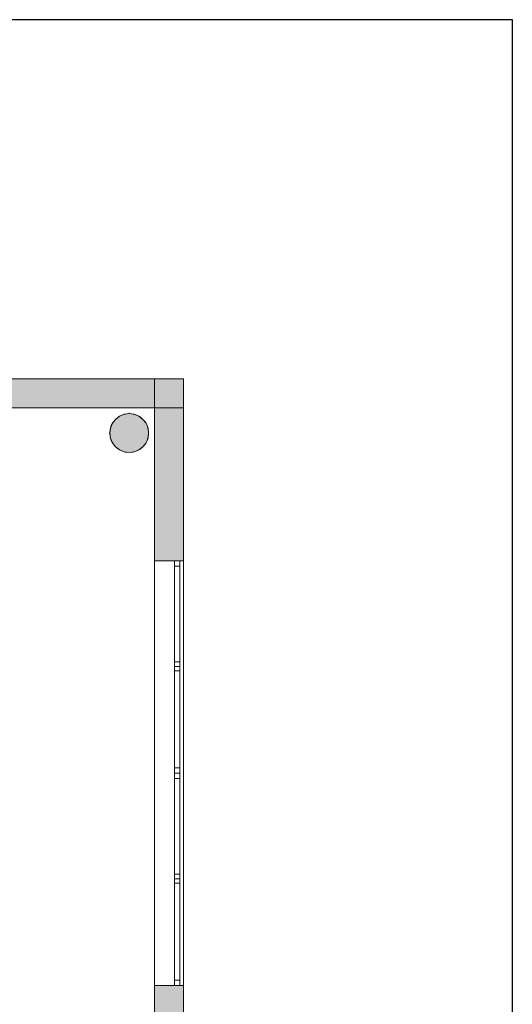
# Model space of a CAD drawing. Header units: inches. Extents: x 15 to 546804, y -66 to 267312.
# Tile 199 of 256: x 541353 to 546804, y 21199 to 32098. Entities that reach past the tile are written whole.
import ezdxf

# ---------------------------------------------------------------- set-up
doc = ezdxf.new("R2010")
doc.units = ezdxf.units.IN
doc.header["$MEASUREMENT"] = 0
doc.layers.add('Zone-1', color=4, linetype='Continuous')

msp = doc.modelspace()

# ---------------------------------------------------------------- hatches: boundary and pattern name
at = {"lineweight": 20}
h = msp.add_hatch(color=7, dxfattribs=at)
h.dxf.hatch_style = 1
h.paths.add_polyline_path([(542778, 27519, 1), (542347, 27519, 1)])
at = {"layer": 'Zone-1', "lineweight": 20}
h = msp.add_hatch(color=7, dxfattribs=at)
h.dxf.hatch_style = 1
h.paths.add_polyline_path([(542843, 28122), (541216, 28122), (541216, 27802), (542843, 27802)])
h.paths.add_polyline_path([(537616, 28122), (536116, 28122), (536116, 27802), (537616, 27802)])
h.paths.add_polyline_path([(534416, 28122), (532916, 28122), (532916, 27802), (534416, 27802)])
h.paths.add_polyline_path([(529316, 28122), (527565, 28122), (527565, 27802), (529316, 27802)])
h = msp.add_hatch(color=7, dxfattribs=at)
h.dxf.hatch_style = 1
h.paths.add_polyline_path([(543165, 21407), (542843, 21407), (542843, 18862), (543165, 18862)])
h.paths.add_polyline_path([(543165, 27802), (542843, 27802), (542843, 26107), (543165, 26107)])
h.paths.add_polyline_path([(543165, 28122), (542843, 28122), (542843, 27802), (543165, 27802)])

# ---------------------------------------------------------------- linework, layer by layer
for p, q in [((546804, 32098), (522570, 32098)), ((546804, -66), (546804, 32098))]:
    msp.add_line(p, q)
at = {"color": 7, "lineweight": 20}
for p, q in [((527565, 28122), (543165, 28122)), ((527565, 28122, 300), (543165, 28122, 300)), ((527565, 28122, 7500), (543165, 28122, 7500)), ((527565, 28122, 3000), (543165, 28122, 3000)), ((527565, 28122, 7500), (543165, 28122, 7500)), ((527565, 28122), (543165, 28122)), ((542843, 28122, 7500), (542843, 13402, 7500)), ((542843, 28122, 3000), (542843, 28122, 7500)), ((542843, 28122, 3000), (542843, 13402, 3000)), ((543165, 28122, 7500), (542843, 28122, 7500)), ((543165, 28122, 3000), (542843, 28122, 3000)), ((543165, 28122), (543165, 13722)), ((543165, 28122), (543165, 28122, 300)), ((543165, 28122, 300), (543165, 13722, 300)), ((543165, 28122, 7500), (543165, 13722, 7500)), ((543165, 28122, 3000), (543165, 28122, 7500)), ((543165, 28122, 3000), (543165, 27802, 3000)), ((543165, 28122, 7500), (543165, 27802, 7500)), ((543165, 28122, 3000), (543165, 28122, 7500)), ((543165, 28122, 3000), (543165, 13402, 3000)), ((543165, 28122, 7500), (543165, 13402, 7500)), ((543165, 28122), (543165, 13722)), ((527565, 27802, 3000), (543165, 27802, 3000)), ((527565, 27802, 7500), (543165, 27802, 7500)), ((527883, 27802, 3800), (542843, 27802, 3800)), ((527883, 27802, 3000), (542843, 27802, 3000)), ((542843, 27802, 3800), (542843, 13402, 3800)), ((542843, 27802, 3000), (542843, 27802, 3800)), ((542843, 27802, 3000), (542843, 13402, 3000)), ((543165, 27802, 3000), (543165, 27802, 7500)), ((542457, 27708, 0), (542457, 27708, 7000)), ((542509, 27730, 0), (542509, 27730, 7000)), ((542565, 27745, 0), (542565, 27737, 0)), ((542565, 27737, 0), (542565, 27737, 7000)), ((542621, 27730, 0), (542621, 27730, 7000)), ((542673, 27708, 0), (542673, 27708, 7000)), ((542357, 27578, 0), (542357, 27578, 7000)), ((542379, 27630, 0), (542379, 27630, 7000)), ((542413, 27674, 0), (542413, 27674, 7000)), ((542717, 27674, 0), (542717, 27674, 7000)), ((542752, 27630, 0), (542752, 27630, 7000)), ((542773, 27578, 0), (542773, 27578, 7000)), ((542342, 27522, 0), (542350, 27522, 0)), ((542350, 27522, 0), (542350, 27522, 7000)), ((542780, 27522, 0), (542780, 27522, 7000)), ((542357, 27466, 0), (542357, 27466, 7000)), ((542379, 27414, 0), (542379, 27414, 7000)), ((542413, 27370, 0), (542413, 27370, 7000)), ((542717, 27370, 0), (542717, 27370, 7000)), ((542752, 27414, 0), (542752, 27414, 7000)), ((542773, 27466, 0), (542773, 27466, 7000)), ((542457, 27335, 0), (542457, 27335, 7000)), ((542509, 27314, 0), (542509, 27314, 7000)), ((542565, 27306, 0), (542565, 27306, 7000)), ((542621, 27314, 0), (542621, 27314, 7000)), ((542673, 27335, 0), (542673, 27335, 7000)), ((542843, 21407, 4476), (542843, 26107, 4476)), ((542843, 26107, 4476), (542843, 26107, 6076)), ((542843, 26107, 6076), (542843, 21407, 6076)), ((543165, 26107, 4476), (542843, 26107, 4476)), ((543165, 26107, 6076), (542843, 26107, 6076)), ((543065, 21407, 4476), (543065, 26107, 4476)), ((543065, 26107, 4476), (543065, 26107, 6076)), ((543065, 26107, 6076), (543065, 21407, 6076)), ((543165, 26107, 4476), (543065, 26107, 4476)), ((543165, 26107, 6076), (543065, 26107, 6076)), ((543065, 26107, 4476), (543065, 23757, 4476)), ((543125, 26107, 4476), (543065, 26107, 4476)), ((543125, 26107, 6076), (543065, 26107, 6076)), ((543065, 23757, 6076), (543065, 26107, 6076)), ((543065, 26107, 6076), (543065, 26107, 4476)), ((543125, 26107, 4476), (543125, 23757, 4476)), ((543125, 23757, 6076), (543125, 26107, 6076)), ((543125, 26107, 6076), (543125, 26107, 4476)), ((543165, 21407, 4476), (543165, 26107, 4476)), ((543165, 26107, 6076), (543165, 21407, 6076)), ((543165, 26107, 4476), (543165, 26107, 6076)), ((543165, 21407, 4476), (543165, 26107, 4476)), ((543165, 26107, 6076), (543165, 21407, 6076)), ((543165, 26107, 4476), (543165, 26107, 6076)), ((543125, 26047, 4536), (543065, 26047, 4536)), ((543065, 23817, 4536), (543065, 26047, 4536)), ((543125, 26047, 6016), (543065, 26047, 6016)), ((543065, 26047, 4536), (543065, 26047, 6016)), ((543065, 26047, 6016), (543065, 23817, 6016)), ((543125, 23817, 4536), (543125, 26047, 4536)), ((543125, 26047, 4536), (543125, 26047, 6016)), ((543125, 26047, 6016), (543125, 23817, 6016)), ((543125, 24989, 12033), (543065, 24989, 12033)), ((543065, 24989, 12033), (543065, 24939, 12033)), ((543125, 24989, 10553), (543065, 24989, 10553)), ((543065, 24989, 10553), (543065, 24989, 12033)), ((543065, 24939, 10553), (543065, 24989, 10553)), ((543125, 24989, 12033), (543125, 24939, 12033)), ((543125, 24989, 10553), (543125, 24989, 12033)), ((543125, 24939, 10553), (543125, 24989, 10553)), ((543125, 24939, 6016), (543065, 24939, 6016)), ((543065, 24939, 6016), (543065, 24889, 6016)), ((543125, 24939, 4536), (543065, 24939, 4536)), ((543065, 24939, 4536), (543065, 24939, 6016)), ((543065, 24889, 4536), (543065, 24939, 4536)), ((543125, 24939, 12033), (543065, 24939, 12033)), ((543125, 24939, 10553), (543065, 24939, 10553)), ((543065, 24939, 12033), (543065, 24939, 10553)), ((543125, 24889, 6016), (543065, 24889, 6016)), ((543125, 24889, 4536), (543065, 24889, 4536)), ((543065, 24889, 6016), (543065, 24889, 4536)), ((543125, 24939, 6016), (543125, 24889, 6016)), ((543125, 24939, 4536), (543125, 24939, 6016)), ((543125, 24889, 4536), (543125, 24939, 4536)), ((543125, 24939, 12033), (543125, 24939, 10553)), ((543125, 24889, 6016), (543125, 24889, 4536)), ((543065, 23817, 6016), (543065, 23817, 4536)), ((543125, 23817, 4536), (543065, 23817, 4536)), ((543125, 23817, 6016), (543065, 23817, 6016)), ((543065, 23782, 6016), (543065, 23732, 6016)), ((543065, 23782, 4536), (543065, 23782, 6016)), ((543065, 23732, 4536), (543065, 23782, 4536)), ((543125, 23817, 6016), (543125, 23817, 4536)), ((543125, 23782, 6016), (543125, 23732, 6016)), ((543125, 23782, 4536), (543125, 23782, 6016)), ((543125, 23732, 4536), (543125, 23782, 4536)), ((543125, 23757, 4476), (543065, 23757, 4476)), ((543125, 23757, 6076), (543065, 23757, 6076)), ((543065, 23757, 4476), (543065, 23757, 6076)), ((543065, 23757, 4476), (543065, 21407, 4476)), ((543125, 23757, 4476), (543065, 23757, 4476)), ((543125, 23757, 6076), (543065, 23757, 6076)), ((543065, 21407, 6076), (543065, 23757, 6076)), ((543065, 23757, 6076), (543065, 23757, 4476)), ((543065, 23732, 6016), (543065, 23732, 4536)), ((543125, 23697, 4536), (543065, 23697, 4536)), ((543065, 21467, 4536), (543065, 23697, 4536)), ((543125, 23697, 6016), (543065, 23697, 6016)), ((543065, 23697, 4536), (543065, 23697, 6016)), ((543065, 23697, 6016), (543065, 21467, 6016)), ((543125, 23757, 4476), (543125, 23757, 6076)), ((543125, 23757, 4476), (543125, 21407, 4476)), ((543125, 21407, 6076), (543125, 23757, 6076)), ((543125, 23757, 6076), (543125, 23757, 4476)), ((543125, 23732, 6016), (543125, 23732, 4536)), ((543125, 21467, 4536), (543125, 23697, 4536)), ((543125, 23697, 4536), (543125, 23697, 6016)), ((543125, 23697, 6016), (543125, 21467, 6016)), ((543065, 22625, 6016), (543065, 22575, 6016)), ((543065, 22625, 4536), (543065, 22625, 6016)), ((543065, 22575, 4536), (543065, 22625, 4536)), ((543125, 22589, 10553), (543065, 22589, 10553)), ((543125, 22589, 9073), (543065, 22589, 9073)), ((543125, 22589, 6016), (543065, 22589, 6016)), ((543065, 22589, 6016), (543065, 22539, 6016)), ((543125, 22589, 4536), (543065, 22589, 4536)), ((543065, 22589, 4536), (543065, 22589, 6016)), ((543065, 22539, 4536), (543065, 22589, 4536)), ((543065, 22575, 6016), (543065, 22575, 4536)), ((543125, 22625, 6016), (543125, 22575, 6016)), ((543125, 22625, 4536), (543125, 22625, 6016)), ((543125, 22575, 4536), (543125, 22625, 4536)), ((543125, 22589, 6016), (543125, 22539, 6016)), ((543125, 22589, 4536), (543125, 22589, 6016)), ((543125, 22539, 4536), (543125, 22589, 4536)), ((543125, 22575, 6016), (543125, 22575, 4536)), ((543125, 22539, 6016), (543065, 22539, 6016)), ((543125, 22539, 4536), (543065, 22539, 4536)), ((543065, 22539, 6016), (543065, 22539, 4536)), ((543125, 22539, 6016), (543125, 22539, 4536)), ((542843, 21407, 6076), (542843, 21407, 4476)), ((543165, 21407, 4476), (542843, 21407, 4476)), ((543165, 21407, 6076), (542843, 21407, 6076)), ((543065, 21467, 6016), (543065, 21467, 4536)), ((543125, 21467, 4536), (543065, 21467, 4536)), ((543125, 21467, 6016), (543065, 21467, 6016)), ((543065, 21432, 4536), (543065, 21432, 6016)), ((543065, 21407, 6076), (543065, 21407, 4476)), ((543165, 21407, 4476), (543065, 21407, 4476)), ((543165, 21407, 6076), (543065, 21407, 6076)), ((543125, 21407, 4476), (543065, 21407, 4476)), ((543125, 21407, 6076), (543065, 21407, 6076)), ((543065, 21407, 4476), (543065, 21407, 6076)), ((543125, 21467, 6016), (543125, 21467, 4536)), ((543125, 21432, 4536), (543125, 21432, 6016)), ((543125, 21407, 4476), (543125, 21407, 6076)), ((543165, 21407, 6076), (543165, 21407, 4476)), ((543165, 21407, 6076), (543165, 21407, 4476))]:
    msp.add_line(p, q, dxfattribs=at)
for centre in [(542565, 27522, 7000), (542565, 27522, 0)]:
    msp.add_circle(centre, 215, dxfattribs=at)
for points, invisible_edges in [([(527565, 28122, 300), (543165, 28122), (527565, 28122)], 1), ([(543165, 28122), (527565, 28122, 300), (543165, 28122, 300)], 1), ([(527565, 28122, 3000), (529316, 28122, 4441), (543165, 28122, 3000)], 3), ([(543165, 28122, 7500), (541216, 28122, 6041), (527565, 28122, 7500)], 3), ([(543165, 28122, 3000), (527565, 27802, 3000), (527565, 28122, 3000)], 1), ([(527565, 27802, 3000), (543165, 28122, 3000), (543165, 27802, 3000)], 1), ([(543165, 27802, 7500), (527565, 28122, 7500), (527565, 27802, 7500)], 1), ([(527565, 28122, 7500), (543165, 27802, 7500), (543165, 28122, 7500)], 1), ([(543165, 28122, 3000), (541216, 28122, 4441), (543165, 28122, 7500)], 3), ([(543165, 28122, 7500), (541216, 28122, 4441), (541216, 28122, 6041)], 13), ([(542843, 14162, 6076), (542843, 13402, 7500), (542843, 28122, 7500)], 13), ([(542843, 14162, 6076), (542843, 28122, 7500), (542843, 18862, 6076)], 3), ([(542843, 21407, 6076), (542843, 28122, 7500), (542843, 26107, 6076)], 3), ([(542843, 26107, 6076), (542843, 28122, 7500), (542843, 26107, 4476)], 3), ([(542843, 13402, 3000), (542843, 14162, 4476), (542843, 28122, 3000)], 3), ([(542843, 28122, 3000), (542843, 14162, 4476), (542843, 18862, 4476)], 13), ([(542843, 28122, 3000), (542843, 21407, 4476), (542843, 26107, 4476)], 13), ([(542843, 28122, 3000), (542843, 26107, 4476), (542843, 28122, 7500)], 3), ([(543165, 13402, 7500), (542843, 28122, 7500), (542843, 13402, 7500)], 1), ([(542843, 28122, 7500), (543165, 13402, 7500), (543165, 28122, 7500)], 1), ([(543165, 28122, 3000), (542843, 13402, 3000), (542843, 28122, 3000)], 1), ([(542843, 13402, 3000), (543165, 28122, 3000), (543165, 13402, 3000)], 1), ([(542843, 28122, 7500), (543165, 28122, 3000), (542843, 28122, 3000)], 1), ([(543165, 28122, 3000), (542843, 28122, 7500), (543165, 28122, 7500)], 1), ([(543165, 28122), (543165, 13722, 300), (543165, 13722)], 1), ([(543165, 13722, 300), (543165, 28122), (543165, 28122, 300)], 1), ([(543165, 14162, 4476), (543165, 13402, 3000), (543165, 28122, 3000)], 13), ([(543165, 14162, 4476), (543165, 28122, 3000), (543165, 18862, 4476)], 3), ([(543165, 21407, 4476), (543165, 28122, 3000), (543165, 26107, 4476)], 3), ([(543165, 26107, 4476), (543165, 28122, 3000), (543165, 26107, 6076)], 3), ([(543165, 13402, 7500), (543165, 14162, 6076), (543165, 28122, 7500)], 3), ([(543165, 28122, 7500), (543165, 14162, 6076), (543165, 18862, 6076)], 13), ([(543165, 28122, 7500), (543165, 21407, 6076), (543165, 26107, 6076)], 13), ([(543165, 28122, 7500), (543165, 26107, 6076), (543165, 28122, 3000)], 3), ([(543165, 28122, 3000), (543165, 27802, 7500), (543165, 27802, 3000)], 1), ([(543165, 27802, 7500), (543165, 28122, 3000), (543165, 28122, 7500)], 1), ([(543165, 27802, 3000), (541216, 27802, 4441), (527565, 27802, 3000)], 3), ([(527565, 27802, 7500), (529316, 27802, 6041), (543165, 27802, 7500)], 3), ([(527883, 27802, 3000), (542843, 27802, 3800), (542843, 27802, 3000)], 1), ([(542843, 27802, 3800), (527883, 27802, 3000), (527883, 27802, 3800)], 1), ([(528183, 27802, -2410), (534707, 26922, -2410), (543143, 27802, -2410)], 3), ([(532916, 27802, 6041), (543165, 27802, 7500), (529316, 27802, 6041)], 3), ([(536116, 27802, 6041), (543165, 27802, 7500), (534416, 27802, 6041)], 3), ([(541216, 27802, 6041), (543165, 27802, 7500), (537616, 27802, 6041)], 3), ([(541216, 27802, 4441), (543165, 27802, 3000), (543165, 27802, 7500)], 13), ([(541216, 27802, 4441), (543165, 27802, 7500), (541216, 27802, 6041)], 3), ([(542843, 27802, 3000), (542843, 13402, 3800), (542843, 13402, 3000)], 1), ([(542843, 13402, 3800), (542843, 27802, 3000), (542843, 27802, 3800)], 1), ([(542413, 27370, 0), (542413, 27674, 0), (542457, 27708, 0)], 13), ([(542413, 27370, 0), (542457, 27708, 0), (542457, 27335, 0)], 3), ([(542413, 27674, 7000), (542457, 27708, 0), (542413, 27674, 0)], 1), ([(542457, 27708, 0), (542413, 27674, 7000), (542457, 27708, 7000)], 1), ([(542413, 27674, 7000), (542457, 27335, 7000), (542457, 27708, 7000)], 3), ([(542457, 27708, 7000), (542509, 27730, 0), (542457, 27708, 0)], 1), ([(542509, 27730, 0), (542457, 27708, 7000), (542509, 27730, 7000)], 1), ([(542457, 27335, 0), (542457, 27708, 0), (542509, 27730, 0)], 13), ([(542457, 27335, 0), (542509, 27730, 0), (542509, 27314, 0)], 3), ([(542457, 27708, 7000), (542509, 27314, 7000), (542509, 27730, 7000)], 3), ([(542457, 27708, 7000), (542457, 27335, 7000), (542509, 27314, 7000)], 13), ([(542509, 27730, 7000), (542565, 27737, 0), (542509, 27730, 0)], 1), ([(542565, 27737, 0), (542509, 27730, 7000), (542565, 27737, 7000)], 1), ([(542509, 27314, 0), (542509, 27730, 0), (542565, 27737, 0)], 13), ([(542509, 27314, 0), (542565, 27737, 0), (542565, 27306, 0)], 3), ([(542509, 27730, 7000), (542565, 27306, 7000), (542565, 27737, 7000)], 3), ([(542509, 27730, 7000), (542509, 27314, 7000), (542565, 27306, 7000)], 13), ([(542565, 27737, 7000), (542621, 27730, 0), (542565, 27737, 0)], 1), ([(542621, 27730, 0), (542565, 27737, 7000), (542621, 27730, 7000)], 1), ([(542565, 27306, 0), (542565, 27737, 0), (542621, 27730, 0)], 13), ([(542565, 27737, 7000), (542565, 27306, 7000), (542621, 27314, 7000)], 13), ([(542565, 27737, 7000), (542621, 27314, 7000), (542621, 27730, 7000)], 3), ([(542565, 27306, 0), (542621, 27730, 0), (542621, 27314, 0)], 3), ([(542621, 27730, 7000), (542673, 27708, 0), (542621, 27730, 0)], 1), ([(542673, 27708, 0), (542621, 27730, 7000), (542673, 27708, 7000)], 1), ([(542621, 27314, 0), (542621, 27730, 0), (542673, 27708, 0)], 13), ([(542621, 27730, 7000), (542621, 27314, 7000), (542673, 27335, 7000)], 13), ([(542621, 27730, 7000), (542673, 27335, 7000), (542673, 27708, 7000)], 3), ([(542621, 27314, 0), (542673, 27708, 0), (542673, 27335, 0)], 3), ([(542673, 27708, 7000), (542717, 27674, 0), (542673, 27708, 0)], 1), ([(542717, 27674, 0), (542673, 27708, 7000), (542717, 27674, 7000)], 1), ([(542673, 27335, 0), (542673, 27708, 0), (542717, 27674, 0)], 13), ([(542673, 27708, 7000), (542673, 27335, 7000), (542717, 27370, 7000)], 13), ([(542673, 27708, 7000), (542717, 27370, 7000), (542717, 27674, 7000)], 3), ([(542357, 27578, 0), (542357, 27466, 0), (542350, 27522, 0)], 1), ([(542357, 27578, 7000), (542350, 27522, 0), (542350, 27522, 7000)], 1), ([(542350, 27522, 0), (542357, 27578, 7000), (542357, 27578, 0)], 1), ([(542357, 27466, 7000), (542357, 27578, 7000), (542350, 27522, 7000)], 1), ([(542357, 27466, 0), (542357, 27578, 0), (542379, 27630, 0)], 13), ([(542357, 27466, 0), (542379, 27630, 0), (542379, 27414, 0)], 3), ([(542379, 27630, 7000), (542357, 27578, 0), (542357, 27578, 7000)], 1), ([(542357, 27578, 0), (542379, 27630, 7000), (542379, 27630, 0)], 1), ([(542357, 27578, 7000), (542379, 27414, 7000), (542379, 27630, 7000)], 3), ([(542357, 27578, 7000), (542357, 27466, 7000), (542379, 27414, 7000)], 13), ([(542379, 27414, 0), (542379, 27630, 0), (542413, 27674, 0)], 13), ([(542379, 27414, 0), (542413, 27674, 0), (542413, 27370, 0)], 3), ([(542413, 27674, 7000), (542379, 27630, 0), (542379, 27630, 7000)], 1), ([(542379, 27630, 0), (542413, 27674, 7000), (542413, 27674, 0)], 1), ([(542379, 27630, 7000), (542413, 27370, 7000), (542413, 27674, 7000)], 3), ([(542379, 27630, 7000), (542379, 27414, 7000), (542413, 27370, 7000)], 13), ([(542413, 27674, 7000), (542413, 27370, 7000), (542457, 27335, 7000)], 13), ([(542673, 27335, 0), (542717, 27674, 0), (542717, 27370, 0)], 3), ([(542717, 27674, 0), (542752, 27630, 7000), (542752, 27630, 0)], 1), ([(542752, 27630, 7000), (542717, 27674, 0), (542717, 27674, 7000)], 1), ([(542717, 27370, 0), (542717, 27674, 0), (542752, 27630, 0)], 13), ([(542717, 27674, 7000), (542717, 27370, 7000), (542752, 27414, 7000)], 13), ([(542717, 27674, 7000), (542752, 27414, 7000), (542752, 27630, 7000)], 3), ([(542717, 27370, 0), (542752, 27630, 0), (542752, 27414, 0)], 3), ([(542752, 27630, 0), (542773, 27578, 7000), (542773, 27578, 0)], 1), ([(542773, 27578, 7000), (542752, 27630, 0), (542752, 27630, 7000)], 1), ([(542752, 27414, 0), (542752, 27630, 0), (542773, 27578, 0)], 13), ([(542752, 27630, 7000), (542752, 27414, 7000), (542773, 27466, 7000)], 13), ([(542752, 27630, 7000), (542773, 27466, 7000), (542773, 27578, 7000)], 3), ([(542752, 27414, 0), (542773, 27578, 0), (542773, 27466, 0)], 3), ([(542773, 27578, 0), (542780, 27522, 7000), (542780, 27522, 0)], 1), ([(542780, 27522, 7000), (542773, 27578, 0), (542773, 27578, 7000)], 1), ([(542773, 27466, 0), (542773, 27578, 0), (542780, 27522, 0)], 1), ([(542773, 27578, 7000), (542773, 27466, 7000), (542780, 27522, 7000)], 1), ([(542350, 27522, 7000), (542357, 27466, 0), (542357, 27466, 7000)], 1), ([(542357, 27466, 0), (542350, 27522, 7000), (542350, 27522, 0)], 1), ([(542780, 27522, 0), (542773, 27466, 7000), (542773, 27466, 0)], 1), ([(542773, 27466, 7000), (542780, 27522, 0), (542780, 27522, 7000)], 1), ([(542357, 27466, 7000), (542379, 27414, 0), (542379, 27414, 7000)], 1), ([(542379, 27414, 0), (542357, 27466, 7000), (542357, 27466, 0)], 1), ([(542379, 27414, 7000), (542413, 27370, 0), (542413, 27370, 7000)], 1), ([(542413, 27370, 0), (542379, 27414, 7000), (542379, 27414, 0)], 1), ([(542457, 27335, 7000), (542413, 27370, 0), (542457, 27335, 0)], 1), ([(542413, 27370, 0), (542457, 27335, 7000), (542413, 27370, 7000)], 1), ([(542717, 27370, 7000), (542673, 27335, 0), (542717, 27370, 0)], 1), ([(542673, 27335, 0), (542717, 27370, 7000), (542673, 27335, 7000)], 1), ([(542752, 27414, 0), (542717, 27370, 7000), (542717, 27370, 0)], 1), ([(542717, 27370, 7000), (542752, 27414, 0), (542752, 27414, 7000)], 1), ([(542773, 27466, 0), (542752, 27414, 7000), (542752, 27414, 0)], 1), ([(542752, 27414, 7000), (542773, 27466, 0), (542773, 27466, 7000)], 1), ([(542509, 27314, 7000), (542457, 27335, 0), (542509, 27314, 0)], 1), ([(542457, 27335, 0), (542509, 27314, 7000), (542457, 27335, 7000)], 1), ([(542565, 27306, 7000), (542509, 27314, 0), (542565, 27306, 0)], 1), ([(542509, 27314, 0), (542565, 27306, 7000), (542509, 27314, 7000)], 1), ([(542621, 27314, 7000), (542565, 27306, 0), (542621, 27314, 0)], 1), ([(542565, 27306, 0), (542621, 27314, 7000), (542565, 27306, 7000)], 1), ([(542673, 27335, 7000), (542621, 27314, 0), (542673, 27335, 0)], 1), ([(542621, 27314, 0), (542673, 27335, 7000), (542621, 27314, 7000)], 1), ([(543165, 21407, 4476), (542843, 26107, 4476), (542843, 21407, 4476)], 1), ([(542843, 26107, 4476), (543165, 21407, 4476), (543165, 26107, 4476)], 1), ([(543165, 26107, 6076), (542843, 26107, 4476), (543165, 26107, 4476)], 1), ([(542843, 26107, 4476), (543165, 26107, 6076), (542843, 26107, 6076)], 1), ([(543165, 26107, 6076), (542843, 21407, 6076), (542843, 26107, 6076)], 1), ([(542843, 21407, 6076), (543165, 26107, 6076), (543165, 21407, 6076)], 1), ([(543065, 26107, 4476), (543065, 21407, 6076), (543065, 21407, 4476)], 1), ([(543065, 21407, 6076), (543065, 26107, 4476), (543065, 26107, 6076)], 1), ([(543165, 21407, 4476), (543065, 26107, 4476), (543065, 21407, 4476)], 1), ([(543065, 26107, 4476), (543165, 21407, 4476), (543165, 26107, 4476)], 1), ([(543165, 26107, 6076), (543065, 26107, 4476), (543165, 26107, 4476)], 1), ([(543065, 26107, 4476), (543165, 26107, 6076), (543065, 26107, 6076)], 1), ([(543165, 26107, 6076), (543065, 21407, 6076), (543065, 26107, 6076)], 1), ([(543065, 21407, 6076), (543165, 26107, 6076), (543165, 21407, 6076)], 1), ([(543065, 26107, 4476), (543065, 26047, 4536), (543065, 26107, 6076)], 3), ([(543065, 26047, 4536), (543065, 26107, 4476), (543065, 23757, 4476)], 13), ([(543065, 26107, 6076), (543065, 26047, 6016), (543065, 23757, 6076)], 3), ([(543065, 26047, 6016), (543065, 26107, 6076), (543065, 26047, 4536)], 3), ([(543065, 23757, 4476), (543125, 26107, 4476), (543125, 23757, 4476)], 1), ([(543125, 26107, 4476), (543065, 23757, 4476), (543065, 26107, 4476)], 1), ([(543065, 26107, 6076), (543125, 23757, 6076), (543125, 26107, 6076)], 1), ([(543125, 23757, 6076), (543065, 26107, 6076), (543065, 23757, 6076)], 1), ([(543065, 26107, 6076), (543125, 26107, 4476), (543065, 26107, 4476)], 1), ([(543125, 26107, 4476), (543065, 26107, 6076), (543125, 26107, 6076)], 1), ([(543125, 26107, 6076), (543125, 26047, 6016), (543125, 26107, 4476)], 3), ([(543125, 26047, 6016), (543125, 26107, 6076), (543125, 23757, 6076)], 13), ([(543125, 26107, 4476), (543125, 26047, 4536), (543125, 23757, 4476)], 3), ([(543125, 26047, 4536), (543125, 26107, 4476), (543125, 26047, 6016)], 3), ([(543065, 26047, 4536), (543065, 23757, 4476), (543065, 23817, 4536)], 3), ([(543065, 23757, 6076), (543065, 26047, 6016), (543065, 23817, 6016)], 13), ([(543065, 23817, 6016), (543125, 26047, 6016), (543125, 23817, 6016)], 1), ([(543125, 26047, 6016), (543065, 23817, 6016), (543065, 26047, 6016)], 1), ([(543065, 26047, 4536), (543125, 23817, 4536), (543125, 26047, 4536)], 1), ([(543125, 23817, 4536), (543065, 26047, 4536), (543065, 23817, 4536)], 1), ([(543125, 26047, 6016), (543065, 26047, 4536), (543125, 26047, 4536)], 1), ([(543065, 26047, 4536), (543125, 26047, 6016), (543065, 26047, 6016)], 1), ([(543125, 26047, 6016), (543125, 23757, 6076), (543125, 23817, 6016)], 3), ([(543125, 23757, 4476), (543125, 26047, 4536), (543125, 23817, 4536)], 13), ([(543065, 24939, 10553), (543065, 24989, 12033), (543065, 24989, 10553)], 1), ([(543065, 24989, 12033), (543065, 24939, 10553), (543065, 24939, 12033)], 1), ([(543065, 24939, 10553), (543125, 24989, 10553), (543125, 24939, 10553)], 1), ([(543125, 24989, 10553), (543065, 24939, 10553), (543065, 24989, 10553)], 1), ([(543065, 24989, 12033), (543125, 24989, 10553), (543065, 24989, 10553)], 1), ([(543125, 24989, 10553), (543065, 24989, 12033), (543125, 24989, 12033)], 1), ([(543065, 24989, 12033), (543125, 24939, 12033), (543125, 24989, 12033)], 1), ([(543125, 24939, 12033), (543065, 24989, 12033), (543065, 24939, 12033)], 1), ([(543125, 24939, 12033), (543125, 24989, 10553), (543125, 24989, 12033)], 1), ([(543125, 24989, 10553), (543125, 24939, 12033), (543125, 24939, 10553)], 1), ([(543065, 24889, 4536), (543065, 24939, 6016), (543065, 24939, 4536)], 1), ([(543065, 24939, 6016), (543065, 24889, 4536), (543065, 24889, 6016)], 1), ([(543065, 24889, 4536), (543125, 24939, 4536), (543125, 24889, 4536)], 1), ([(543125, 24939, 4536), (543065, 24889, 4536), (543065, 24939, 4536)], 1), ([(543065, 24939, 6016), (543125, 24939, 4536), (543065, 24939, 4536)], 1), ([(543125, 24939, 4536), (543065, 24939, 6016), (543125, 24939, 6016)], 1), ([(543065, 24939, 6016), (543125, 24889, 6016), (543125, 24939, 6016)], 1), ([(543125, 24889, 6016), (543065, 24939, 6016), (543065, 24889, 6016)], 1), ([(543125, 24939, 12033), (543065, 24939, 10553), (543125, 24939, 10553)], 1), ([(543065, 24939, 10553), (543125, 24939, 12033), (543065, 24939, 12033)], 1), ([(543125, 24889, 6016), (543065, 24889, 4536), (543125, 24889, 4536)], 1), ([(543065, 24889, 4536), (543125, 24889, 6016), (543065, 24889, 6016)], 1), ([(543125, 24889, 6016), (543125, 24939, 4536), (543125, 24939, 6016)], 1), ([(543125, 24939, 4536), (543125, 24889, 6016), (543125, 24889, 4536)], 1), ([(543065, 23817, 4536), (543065, 23757, 4476), (543065, 23817, 6016)], 3), ([(543065, 23757, 6076), (543065, 23817, 6016), (543065, 23757, 4476)], 3), ([(543065, 23817, 6016), (543125, 23817, 4536), (543065, 23817, 4536)], 1), ([(543125, 23817, 4536), (543065, 23817, 6016), (543125, 23817, 6016)], 1), ([(543065, 23732, 4536), (543065, 23782, 6016), (543065, 23782, 4536)], 1), ([(543065, 23782, 6016), (543065, 23732, 4536), (543065, 23732, 6016)], 1), ([(543125, 23817, 6016), (543125, 23757, 6076), (543125, 23817, 4536)], 3), ([(543125, 23757, 4476), (543125, 23817, 4536), (543125, 23757, 6076)], 3), ([(543125, 23732, 6016), (543125, 23782, 4536), (543125, 23782, 6016)], 1), ([(543125, 23782, 4536), (543125, 23732, 6016), (543125, 23732, 4536)], 1), ([(543065, 23757, 4476), (543065, 23697, 4536), (543065, 23757, 6076)], 3), ([(543065, 23697, 4536), (543065, 23757, 4476), (543065, 21407, 4476)], 13), ([(543065, 23757, 6076), (543065, 23697, 6016), (543065, 21407, 6076)], 3), ([(543065, 23697, 6016), (543065, 23757, 6076), (543065, 23697, 4536)], 3), ([(543065, 21407, 4476), (543125, 23757, 4476), (543125, 21407, 4476)], 1), ([(543125, 23757, 4476), (543065, 21407, 4476), (543065, 23757, 4476)], 1), ([(543065, 23757, 6076), (543125, 21407, 6076), (543125, 23757, 6076)], 1), ([(543125, 21407, 6076), (543065, 23757, 6076), (543065, 21407, 6076)], 1), ([(543065, 23757, 6076), (543125, 23757, 4476), (543065, 23757, 4476)], 1), ([(543125, 23757, 4476), (543065, 23757, 6076), (543125, 23757, 6076)], 1), ([(543125, 23757, 6076), (543065, 23757, 4476), (543125, 23757, 4476)], 1), ([(543065, 23757, 4476), (543125, 23757, 6076), (543065, 23757, 6076)], 1), ([(543065, 23697, 4536), (543065, 21407, 4476), (543065, 21467, 4536)], 3), ([(543065, 21407, 6076), (543065, 23697, 6016), (543065, 21467, 6016)], 13), ([(543065, 21467, 6016), (543125, 23697, 6016), (543125, 21467, 6016)], 1), ([(543125, 23697, 6016), (543065, 21467, 6016), (543065, 23697, 6016)], 1), ([(543065, 23697, 4536), (543125, 21467, 4536), (543125, 23697, 4536)], 1), ([(543125, 21467, 4536), (543065, 23697, 4536), (543065, 21467, 4536)], 1), ([(543125, 23697, 6016), (543065, 23697, 4536), (543125, 23697, 4536)], 1), ([(543065, 23697, 4536), (543125, 23697, 6016), (543065, 23697, 6016)], 1), ([(543125, 23757, 6076), (543125, 23697, 6016), (543125, 23757, 4476)], 3), ([(543125, 23697, 6016), (543125, 23757, 6076), (543125, 21407, 6076)], 13), ([(543125, 23757, 4476), (543125, 23697, 4536), (543125, 21407, 4476)], 3), ([(543125, 23697, 4536), (543125, 23757, 4476), (543125, 23697, 6016)], 3), ([(543125, 23697, 6016), (543125, 21407, 6076), (543125, 21467, 6016)], 3), ([(543125, 21407, 4476), (543125, 23697, 4536), (543125, 21467, 4536)], 13), ([(543065, 22589, 9073), (543125, 22639, 9073), (543125, 22589, 9073)], 1), ([(543065, 22639, 10553), (543125, 22589, 10553), (543125, 22639, 10553)], 1), ([(543125, 22589, 10553), (543065, 22639, 10553), (543065, 22589, 10553)], 1), ([(543065, 22575, 4536), (543065, 22625, 6016), (543065, 22625, 4536)], 1), ([(543065, 22625, 6016), (543065, 22575, 4536), (543065, 22575, 6016)], 1), ([(543065, 22539, 4536), (543065, 22589, 6016), (543065, 22589, 4536)], 1), ([(543065, 22589, 6016), (543065, 22539, 4536), (543065, 22539, 6016)], 1), ([(543065, 22539, 4536), (543125, 22589, 4536), (543125, 22539, 4536)], 1), ([(543125, 22589, 4536), (543065, 22539, 4536), (543065, 22589, 4536)], 1), ([(543065, 22589, 6016), (543125, 22589, 4536), (543065, 22589, 4536)], 1), ([(543125, 22589, 4536), (543065, 22589, 6016), (543125, 22589, 6016)], 1), ([(543065, 22589, 6016), (543125, 22539, 6016), (543125, 22589, 6016)], 1), ([(543125, 22539, 6016), (543065, 22589, 6016), (543065, 22539, 6016)], 1), ([(543125, 22589, 10553), (543065, 22589, 9073), (543125, 22589, 9073)], 1), ([(543065, 22589, 9073), (543125, 22589, 10553), (543065, 22589, 10553)], 1), ([(543125, 22575, 6016), (543125, 22625, 4536), (543125, 22625, 6016)], 1), ([(543125, 22625, 4536), (543125, 22575, 6016), (543125, 22575, 4536)], 1), ([(543125, 22539, 6016), (543125, 22589, 4536), (543125, 22589, 6016)], 1), ([(543125, 22589, 4536), (543125, 22539, 6016), (543125, 22539, 4536)], 1), ([(543125, 22539, 6016), (543065, 22539, 4536), (543125, 22539, 4536)], 1), ([(543065, 22539, 4536), (543125, 22539, 6016), (543065, 22539, 6016)], 1), ([(542843, 18862, 6076), (542843, 21407, 6076), (542843, 18862, 4476)], 3), ([(542843, 21407, 4476), (542843, 18862, 4476), (542843, 21407, 6076)], 3), ([(542843, 21407, 6076), (543165, 21407, 4476), (542843, 21407, 4476)], 1), ([(543165, 21407, 4476), (542843, 21407, 6076), (543165, 21407, 6076)], 1), ([(543065, 21467, 4536), (543065, 21407, 4476), (543065, 21467, 6016)], 3), ([(543065, 21407, 6076), (543065, 21467, 6016), (543065, 21407, 4476)], 3), ([(543065, 21467, 6016), (543125, 21467, 4536), (543065, 21467, 4536)], 1), ([(543125, 21467, 4536), (543065, 21467, 6016), (543125, 21467, 6016)], 1), ([(543065, 21407, 6076), (543165, 21407, 4476), (543065, 21407, 4476)], 1), ([(543165, 21407, 4476), (543065, 21407, 6076), (543165, 21407, 6076)], 1), ([(543125, 21407, 6076), (543065, 21407, 4476), (543125, 21407, 4476)], 1), ([(543065, 21407, 4476), (543125, 21407, 6076), (543065, 21407, 6076)], 1), ([(543125, 21467, 6016), (543125, 21407, 6076), (543125, 21467, 4536)], 3), ([(543125, 21407, 4476), (543125, 21467, 4536), (543125, 21407, 6076)], 3), ([(543165, 18862, 4476), (543165, 21407, 4476), (543165, 18862, 6076)], 3), ([(543165, 21407, 6076), (543165, 18862, 6076), (543165, 21407, 4476)], 3)]:
    msp.add_3dface(points, dxfattribs=dict(at, invisible_edges=invisible_edges))

doc.saveas('drawing.dxf')
